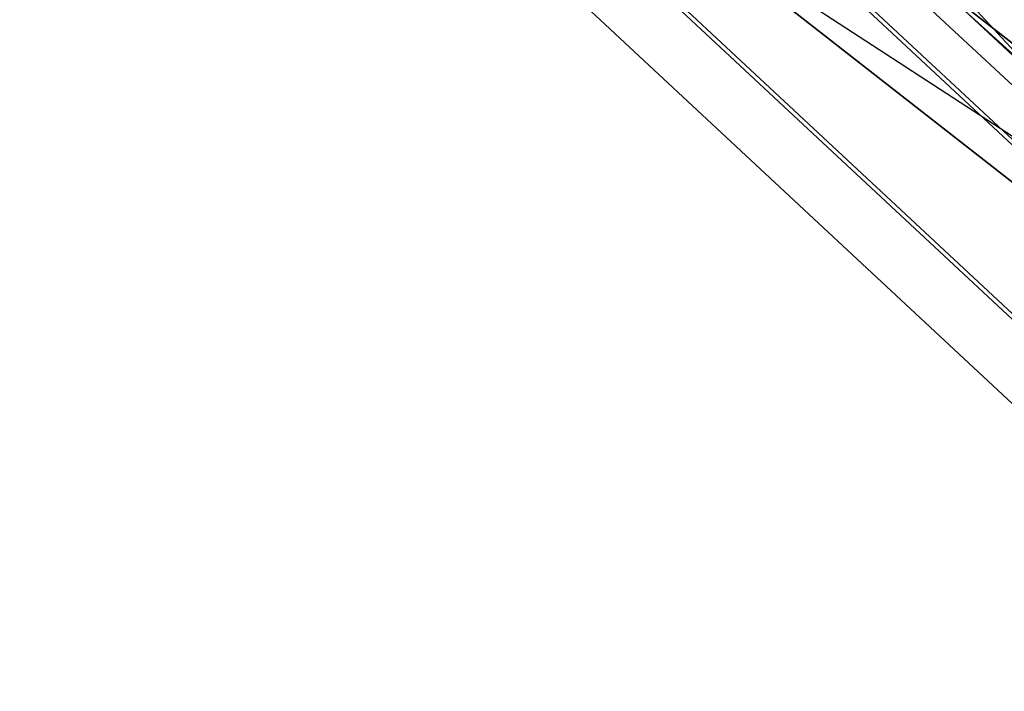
# Model space of a CAD drawing. Extents: x 5.4 to 34.8, y -14.7 to 14.7.
# Tile 1 of 251: x 9.2 to 11, y -12.1 to -10.8. Entities that reach past the tile are written whole.
import ezdxf

# ---------------------------------------------------------------- set-up
doc = ezdxf.new("R2010")
doc.units = 0
doc.header["$LTSCALE"] = 2.54
doc.layers.get('0').update_dxf_attribs({"color": 13, "linetype": 'CONTINUOUS'})

# ---------------------------------------------------------------- blocks, each defined once
blk = doc.blocks.new('BOHO_S_PM_7777_STL')
at = {"color": 0}
for p, q in [((11.3385, -11.2422, 7.6618), (9.5198, -9.5462, 7.6618)), ((11.3385, -11.2422, 7.6618), (9.5198, -9.5462, 7.6618)), ((9.4303, -9.6268, 7.8618), (11.2644, -11.3371, 7.8618)), ((9.4303, -9.6268, 7.8618), (11.2644, -11.3371, 7.8618)), ((11.269, -11.3313, 7.4575), (9.4358, -9.6218, 7.4575)), ((11.269, -11.3313, 7.4575), (9.4358, -9.6218, 7.4575)), ((11.1207, -11.521, 7.8575), (9.2569, -9.7829, 7.8575)), ((11.1207, -11.521, 7.8575), (9.2569, -9.7829, 7.8575)), ((11.1253, -11.5152, 7.4533), (9.2623, -9.778, 7.4533)), ((11.1253, -11.5152, 7.4533), (9.2623, -9.778, 7.4533)), ((9.1729, -9.8586, 7.6533), (11.0512, -11.6101, 7.6533)), ((9.1729, -9.8586, 7.6533), (11.0512, -11.6101, 7.6533)), ((10.1622, -10.0095, 12.3575), (11.0274, -10.9489, 12.1533)), ((10.1622, -10.0095, 12.3575), (11.0274, -10.9489, 12.1533)), ((10.0825, -10.0896, 12.1533), (11.0274, -10.9489, 12.1533)), ((10.0825, -10.0896, 12.1533), (11.0274, -10.9489, 12.1533)), ((12.2788, -11.9017, 10.1567), (10.4712, -10.4894, 10.1567)), ((10.4712, -10.4894, 10.1567), (12.2788, -11.9017, 9.9567)), ((12.2788, -11.9017, 9.9567), (10.4712, -10.4894, 9.9567)), ((10.4712, -10.4894, 10.1567), (12.2788, -11.9017, 9.9567)), ((12.2788, -11.9017, 10.1567), (10.4712, -10.4894, 10.1567)), ((12.1687, -12.0687, 9.9567), (10.4712, -10.4894, 9.9567)), ((12.2788, -11.9017, 9.9567), (10.4712, -10.4894, 9.9567)), ((12.1687, -12.0687, 9.9567), (10.4712, -10.4894, 9.9567)), ((10.3358, -10.6366, 10.1567), (12.2788, -11.9017, 10.1567)), ((10.3358, -10.6366, 10.1567), (12.2788, -11.9017, 10.1567)), ((10.3358, -10.6366, 10.1567), (12.1687, -12.0687, 10.1567)), ((12.1687, -12.0687, 9.9567), (10.3358, -10.6366, 9.9567)), ((12.1687, -12.0687, 9.9567), (10.3358, -10.6366, 9.9567)), ((12.1687, -12.0687, 9.9567), (10.3358, -10.6366, 10.1567)), ((12.1687, -12.0687, 9.9567), (10.3358, -10.6366, 10.1567)), ((10.3358, -10.6366, 10.1567), (12.1687, -12.0687, 10.1567))]:
    blk.add_line(p, q, dxfattribs=at)

msp = doc.modelspace()

# ---------------------------------------------------------------- block references
at = {"color": 0}
msp.add_blockref('BOHO_S_PM_7777_STL', (0, 0), dxfattribs=at)

doc.saveas('drawing.dxf')
